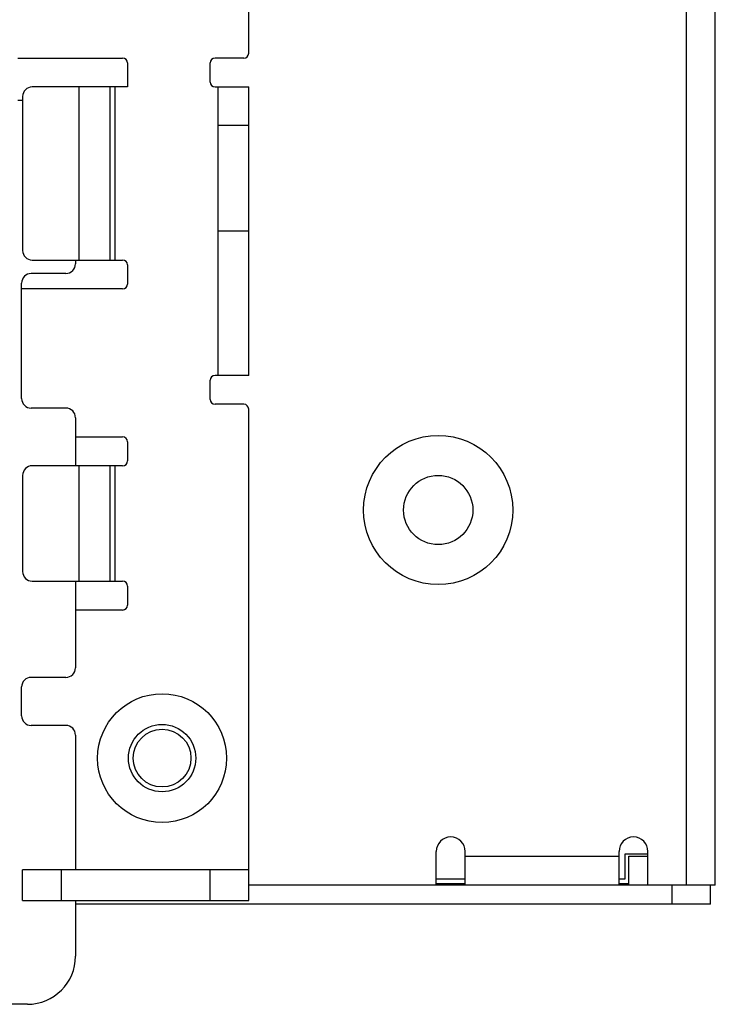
# Model space of a CAD drawing. Header units: inches. Extents: x 2700 to 4592, y -840 to -133.
# Tile 43 of 50: x 4392 to 4429, y -619 to -568. Entities that reach past the tile are written whole.
import ezdxf

# ---------------------------------------------------------------- set-up
doc = ezdxf.new("R2010")
doc.units = ezdxf.units.IN
doc.header["$LTSCALE"] = 1.21
doc.header["$MEASUREMENT"] = 0
doc.layers.get('0').update_dxf_attribs({"linetype": 'CONTINUOUS'})

msp = doc.modelspace()

# ---------------------------------------------------------------- linework, layer by layer
at = {"color": 7, "linetype": 'Continuous'}
for p, q in [((4427.038, -613.065), (4427.038, -491.465)), ((4428.538, -613.065), (4428.538, -491.465)), ((4404.288, -569.815), (4404.288, -542.015)), ((4392.288, -570.065), (4397.738, -570.065)), ((4397.988, -570.315), (4397.988, -571.565)), ((4402.288, -571.315), (4402.288, -570.315)), ((4404.038, -570.065), (4402.538, -570.065)), ((4397.988, -571.565), (4393.038, -571.565)), ((4395.479, -580.565), (4395.479, -571.565)), ((4397.073, -571.565), (4397.073, -580.565)), ((4397.331, -571.565), (4397.331, -580.565)), ((4402.538, -571.565), (4404.288, -571.565)), ((4402.688, -571.565), (4402.688, -586.565)), ((4404.288, -586.565), (4404.288, -571.565)), ((4392.538, -572.265), (4392.288, -572.265)), ((4392.538, -572.065), (4392.538, -580.065)), ((4404.288, -573.565), (4402.688, -573.565)), ((4404.288, -579.065), (4402.688, -579.065)), ((4393.038, -580.565), (4397.738, -580.565)), ((4395.288, -580.565), (4395.288, -580.765)), ((4397.988, -580.815), (4397.988, -581.815)), ((4394.788, -581.265), (4392.988, -581.265)), ((4392.488, -587.765), (4392.488, -581.765)), ((4397.738, -582.065), (4392.488, -582.065)), ((4404.288, -586.565), (4402.538, -586.565)), ((4402.288, -587.815), (4402.288, -586.815)), ((4404.038, -588.065), (4402.538, -588.065)), ((4394.788, -588.265), (4392.988, -588.265)), ((4404.288, -613.865), (4404.288, -588.315)), ((4395.288, -588.765), (4395.288, -591.265)), ((4395.288, -589.765), (4397.738, -589.765)), ((4397.988, -590.015), (4397.988, -591.015)), ((4397.738, -591.265), (4393.038, -591.265)), ((4395.479, -597.265), (4395.479, -591.265)), ((4397.073, -591.265), (4397.073, -597.265)), ((4397.331, -591.265), (4397.331, -597.265)), ((4392.538, -591.765), (4392.538, -596.765)), ((4393.038, -597.265), (4397.738, -597.265)), ((4395.288, -597.265), (4395.288, -601.765)), ((4397.988, -597.515), (4397.988, -598.515)), ((4397.738, -598.765), (4395.288, -598.765)), ((4394.788, -602.265), (4392.988, -602.265)), ((4392.488, -604.265), (4392.488, -602.765)), ((4394.788, -604.765), (4392.988, -604.765)), ((4395.288, -605.265), (4395.288, -612.265)), ((4414.038, -613.065), (4414.038, -611.315)), ((4415.538, -613.065), (4415.538, -611.315)), ((4415.538, -611.565), (4423.538, -611.565)), ((4423.538, -613.065), (4423.538, -611.315)), ((4425.038, -611.465), (4423.838, -611.465)), ((4423.838, -611.465), (4423.838, -612.765)), ((4424.038, -611.565), (4425.038, -611.565)), ((4424.038, -613.065), (4424.038, -611.565)), ((4425.038, -613.065), (4425.038, -611.315)), ((4404.288, -612.265), (4392.538, -612.265)), ((4392.538, -613.865), (4392.538, -612.265)), ((4394.538, -612.265), (4394.538, -613.865)), ((4402.288, -613.865), (4402.288, -612.265)), ((4415.538, -612.765), (4414.038, -612.765)), ((4423.838, -612.765), (4423.538, -612.765)), ((4428.538, -613.065), (4404.288, -613.065)), ((4414.038, -612.982), (4415.538, -612.982)), ((4423.538, -612.982), (4424.038, -612.982)), ((4426.288, -614.065), (4426.288, -613.065)), ((4428.288, -614.065), (4428.288, -613.065)), ((4392.538, -613.865), (4404.288, -613.865)), ((4395.288, -613.865), (4395.288, -616.765)), ((4428.288, -614.065), (4395.288, -614.065)), ((4392.788, -619.265), (4378.788, -619.265))]:
    msp.add_line(p, q, dxfattribs=at)
for centre, radius in [((4414.138, -593.565), 3.878), ((4414.138, -593.565), 1.8), ((4399.788, -606.465), 3.35), ((4399.788, -606.465), 1.75), ((4399.788, -606.465), 1.5)]:
    msp.add_circle(centre, radius, dxfattribs=at)
for centre, radius, start, end in [((4404.038, -569.815), 0.25, 270, 0), ((4397.738, -570.315), 0.25, 0, 90), ((4402.538, -570.315), 0.25, 90, 180), ((4402.538, -571.315), 0.25, 180, 270), ((4393.038, -572.065), 0.5, 90, 180), ((4393.038, -580.065), 0.5, 180, 270), ((4397.738, -580.815), 0.25, 0, 90), ((4394.788, -580.765), 0.5, 270, 0), ((4392.988, -581.765), 0.5, 90, 180), ((4397.738, -581.815), 0.25, 270, 0), ((4402.538, -586.815), 0.25, 90, 180), ((4392.988, -587.765), 0.5, 180, 270), ((4402.538, -587.815), 0.25, 180, 270), ((4404.038, -588.315), 0.25, 0, 90), ((4394.788, -588.765), 0.5, 0, 90), ((4397.738, -590.015), 0.25, 0, 90), ((4393.038, -591.765), 0.5, 90, 180), ((4397.738, -591.015), 0.25, 270, 0), ((4393.038, -596.765), 0.5, 180, 270), ((4397.738, -597.515), 0.25, 0, 90), ((4397.738, -598.515), 0.25, 270, 0), ((4394.788, -601.765), 0.5, 270, 0), ((4392.988, -602.765), 0.5, 90, 180), ((4392.988, -604.265), 0.5, 180, 270), ((4394.788, -605.265), 0.5, 0, 90), ((4414.788, -611.315), 0.75, 0, 180), ((4424.288, -611.315), 0.75, 0, 180), ((4392.788, -616.765), 2.5, 270, 0)]:
    msp.add_arc(centre, radius, start, end, dxfattribs=at)

doc.saveas('drawing.dxf')
